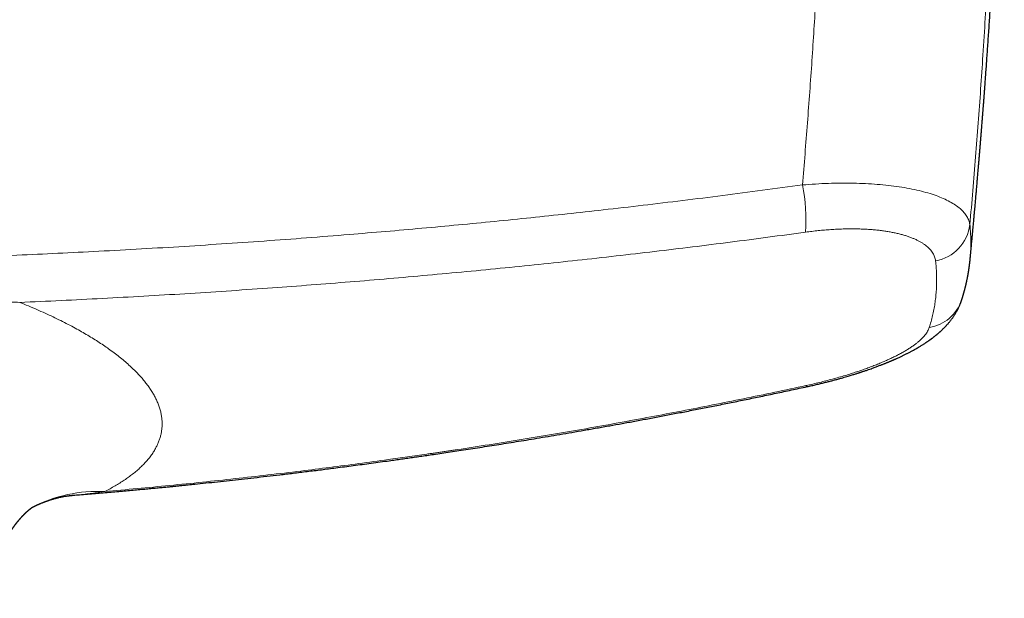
# Model space of a CAD drawing. Header units: millimetres. Extents: x 8 to 1267, y 12 to 1009.
# Tile 9 of 72: x 613 to 681, y 456 to 496. Entities that reach past the tile are written whole.
import ezdxf

# ---------------------------------------------------------------- set-up
doc = ezdxf.new("R2010")
doc.units = ezdxf.units.MM

msp = doc.modelspace()

# ---------------------------------------------------------------- linework, layer by layer
at = {"color": 252, "linetype": 'Continuous', "lineweight": 0, "flags": 128}
msp.add_lwpolyline([(667.061, 470.367), (667.077, 470.34), (667.091, 470.319), (667.105, 470.303), (667.117, 470.293), (667.128, 470.29), (667.133, 470.29)], dxfattribs=at)
at = {"color": 252, "linetype": 'Continuous', "lineweight": 0}
for centre, radius, start, end in [((653.959, 481.769), 13.095, 356.57284, 10.94932), ((675.5, 481.873), 2.929, 280.4707, 352.83132), ((675.168, 477.172), 2.815, 278.84001, 341.23824), ((618.064, 453.06), 9.981, 87.40963, 117.2194)]:
    msp.add_arc(centre, radius, start, end, dxfattribs=at)
for points, knots in [([(666.815, 484.256), (666.875, 484.971), (666.995, 486.403), (667.163, 488.551), (667.323, 490.704), (667.475, 492.861), (667.616, 495.01), (667.747, 497.15), (667.869, 499.281), (667.982, 501.416), (668.087, 503.569), (668.182, 505.74), (668.269, 507.93), (668.346, 510.123), (668.413, 512.32), (668.47, 514.52), (668.518, 516.723), (668.541, 518.192), (668.552, 518.927)], [0, 0, 0, 0, 0.061382, 0.12294, 0.184677, 0.246591, 0.308684, 0.369841, 0.431172, 0.492676, 0.554354, 0.61747, 0.680768, 0.744248, 0.80791, 0.871756, 0.935786, 1, 1, 1, 1]), ([(678.406, 481.508), (678.475, 482.29), (678.613, 483.855), (678.805, 486.201), (678.986, 488.547), (679.155, 490.892), (679.318, 493.314), (679.473, 495.814), (679.576, 497.64), (679.633, 498.714), (679.65, 499.038), (679.667, 499.362), (679.683, 499.686), (679.699, 500), (679.714, 500.294), (679.729, 500.605), (679.746, 500.95), (679.765, 501.345), (679.784, 501.758), (679.803, 502.175), (679.822, 502.595), (679.841, 503.017), (679.86, 503.454), (679.878, 503.887), (679.896, 504.314), (679.908, 504.624), (679.917, 504.837), (679.921, 504.954), (679.926, 505.083), (679.931, 505.212), (679.936, 505.34), (679.941, 505.466), (679.949, 505.676), (679.96, 505.966), (679.973, 506.33), (679.986, 506.674), (679.997, 507), (680.008, 507.305), (680.017, 507.59), (680.026, 507.855), (680.034, 508.102), (680.042, 508.332), (680.048, 508.545), (680.055, 508.741), (680.06, 508.917), (680.065, 509.076), (680.069, 509.205), (680.072, 509.308), (680.074, 509.388), (680.076, 509.447), (680.077, 509.495), (680.079, 509.547), (680.081, 509.618), (680.083, 509.7), (680.086, 509.782), (680.093, 510.052), (680.106, 510.505), (680.122, 511.134), (680.137, 511.733), (680.151, 512.304), (680.163, 512.847), (680.174, 513.372), (680.182, 513.764), (680.187, 514.025), (680.189, 514.15), (680.191, 514.263), (680.193, 514.372), (680.195, 514.492), (680.198, 514.631), (680.201, 514.791), (680.204, 514.973), (680.207, 515.17), (680.21, 515.36), (680.213, 515.541), (680.215, 515.712), (680.218, 515.89), (680.221, 516.076), (680.223, 516.27), (680.226, 516.46), (680.229, 516.688), (680.232, 516.949), (680.235, 517.244), (680.239, 517.531), (680.241, 517.808), (680.244, 518.074), (680.246, 518.323), (680.248, 518.555), (680.249, 518.704), (680.25, 518.775)], [0, 0, 0, 0, 0.062658, 0.125333, 0.188024, 0.250733, 0.313459, 0.38248, 0.451525, 0.460206, 0.468888, 0.477571, 0.486254, 0.494937, 0.502857, 0.509899, 0.520005, 0.530601, 0.541688, 0.553266, 0.564192, 0.575522, 0.587257, 0.599394, 0.61041, 0.621738, 0.624324, 0.627647, 0.631179, 0.634661, 0.638094, 0.641477, 0.64481, 0.655083, 0.664852, 0.674117, 0.682877, 0.691133, 0.69875, 0.705881, 0.712526, 0.718684, 0.724453, 0.729719, 0.73448, 0.738736, 0.742488, 0.744918, 0.747077, 0.748965, 0.749633, 0.750965, 0.75318, 0.755387, 0.757585, 0.759776, 0.777248, 0.794175, 0.810558, 0.825688, 0.84032, 0.854457, 0.868097, 0.872003, 0.875556, 0.878217, 0.881162, 0.884393, 0.887908, 0.892417, 0.897321, 0.902621, 0.908316, 0.912707, 0.917307, 0.922117, 0.927136, 0.932364, 0.937761, 0.942499, 0.950873, 0.958841, 0.966403, 0.974055, 0.981241, 0.98796, 0.994213, 1, 1, 1, 1]), ([(503.718, 484.256), (504.604, 484.135), (506.375, 483.894), (509.033, 483.547), (511.69, 483.213), (514.345, 482.892), (516.999, 482.585), (519.6, 482.295), (522.15, 482.023), (524.656, 481.767), (527.168, 481.522), (529.686, 481.287), (532.302, 481.055), (535.015, 480.826), (537.826, 480.603), (540.638, 480.393), (543.449, 480.196), (546.261, 480.013), (549.074, 479.843), (551.89, 479.686), (554.708, 479.543), (557.528, 479.412), (560.35, 479.294), (563.174, 479.189), (566, 479.096), (568.828, 479.017), (571.657, 478.95), (574.488, 478.896), (577.364, 478.853), (580.287, 478.824), (583.255, 478.808), (586.222, 478.805), (589.187, 478.817), (592.151, 478.842), (595.071, 478.88), (597.945, 478.931), (600.774, 478.994), (603.603, 479.07), (606.43, 479.159), (609.258, 479.26), (612.084, 479.374), (614.909, 479.502), (617.778, 479.644), (620.691, 479.802), (623.646, 479.977), (626.598, 480.167), (629.546, 480.371), (632.491, 480.589), (635.294, 480.811), (637.956, 481.033), (640.476, 481.256), (642.995, 481.488), (645.509, 481.732), (648.017, 481.986), (650.521, 482.251), (653.107, 482.537), (655.78, 482.844), (658.537, 483.176), (661.296, 483.521), (664.057, 483.88), (665.895, 484.131), (666.815, 484.256)], [0, 0, 0, 0, 0.016498, 0.032971, 0.049417, 0.065836, 0.082225, 0.098585, 0.113981, 0.129387, 0.144876, 0.160356, 0.175827, 0.193083, 0.210327, 0.227558, 0.244775, 0.261981, 0.27919, 0.296405, 0.313625, 0.33085, 0.34808, 0.365316, 0.382557, 0.399802, 0.417053, 0.434309, 0.451568, 0.469655, 0.487745, 0.505828, 0.52389, 0.541954, 0.560021, 0.577268, 0.594516, 0.611766, 0.629017, 0.646269, 0.663522, 0.680776, 0.698031, 0.716108, 0.734187, 0.752261, 0.770303, 0.788351, 0.806404, 0.821882, 0.837363, 0.852846, 0.868331, 0.883765, 0.89918, 0.914623, 0.93164, 0.948687, 0.965764, 0.982869, 1, 1, 1, 1]), ([(666.815, 484.256), (667.117, 484.279), (667.72, 484.326), (668.613, 484.365), (669.491, 484.383), (670.351, 484.378), (671.188, 484.35), (671.999, 484.298), (672.78, 484.224), (673.526, 484.128), (674.233, 484.008), (674.897, 483.867), (675.512, 483.703), (676.073, 483.52), (676.577, 483.318), (677.024, 483.099), (677.413, 482.864), (677.741, 482.616), (678.007, 482.355), (678.208, 482.082), (678.35, 481.8), (678.387, 481.605), (678.406, 481.508)], [0, 0, 0, 0, 0.049751, 0.099486, 0.149223, 0.198975, 0.248758, 0.298587, 0.348485, 0.398483, 0.448626, 0.49897, 0.54937, 0.599662, 0.649882, 0.700047, 0.750166, 0.800237, 0.850256, 0.900222, 0.950133, 1, 1, 1, 1]), ([(678.406, 481.508), (678.421, 481.354), (678.451, 481.047), (678.473, 480.593), (678.481, 480.144), (678.469, 479.7), (678.45, 479.357), (678.43, 479.164), (678.424, 479.115)], [0, 0, 0, 0, 0.1874246, 0.3747676, 0.5620492, 0.7492897, 0.9365091, 1, 1, 1, 1]), ([(612.625, 476.122), (613.579, 476.164), (615.488, 476.25), (618.35, 476.395), (621.211, 476.552), (624.069, 476.723), (626.927, 476.907), (629.727, 477.101), (632.472, 477.304), (635.16, 477.515), (637.847, 477.738), (640.531, 477.974), (643.212, 478.222), (645.892, 478.482), (648.568, 478.754), (651.242, 479.039), (653.913, 479.336), (656.565, 479.644), (659.198, 479.962), (661.813, 480.291), (664.424, 480.631), (666.161, 480.868), (667.03, 480.986)], [0, 0, 0, 0, 0.052271, 0.104545, 0.15682, 0.209097, 0.261374, 0.313652, 0.362943, 0.412232, 0.461521, 0.510808, 0.560094, 0.609377, 0.658657, 0.707935, 0.757209, 0.80648, 0.854866, 0.903249, 0.951627, 1, 1, 1, 1]), ([(676.032, 478.993), (676.026, 479.04), (676.012, 479.134), (675.972, 479.272), (675.916, 479.407), (675.844, 479.54), (675.756, 479.667), (675.655, 479.79), (675.539, 479.909), (675.408, 480.023), (675.262, 480.134), (675.1, 480.242), (674.923, 480.345), (674.732, 480.444), (674.527, 480.537), (674.308, 480.625), (674.078, 480.707), (673.836, 480.782), (673.582, 480.852), (673.315, 480.917), (673.034, 480.975), (672.74, 481.028), (672.435, 481.074), (672.12, 481.114), (671.797, 481.147), (671.469, 481.174), (671.135, 481.194), (670.792, 481.207), (670.427, 481.215), (670.038, 481.215), (669.626, 481.207), (669.206, 481.191), (668.78, 481.167), (668.349, 481.135), (667.912, 481.094), (667.473, 481.045), (667.178, 481.006), (667.03, 480.986)], [0, 0, 0, 0, 0.028087, 0.056159, 0.084264, 0.112448, 0.140592, 0.168082, 0.195546, 0.223029, 0.250574, 0.278633, 0.3066, 0.334521, 0.362444, 0.390542, 0.418162, 0.445688, 0.473168, 0.500649, 0.5286, 0.556541, 0.58452, 0.612589, 0.640573, 0.667884, 0.695206, 0.722583, 0.750058, 0.781193, 0.812292, 0.843416, 0.874628, 0.906011, 0.937327, 0.968636, 1, 1, 1, 1]), ([(675.6, 474.39), (675.642, 474.525), (675.725, 474.794), (675.829, 475.204), (675.917, 475.619), (675.989, 476.039), (676.043, 476.464), (676.081, 476.886), (676.102, 477.305), (676.107, 477.72), (676.098, 478.14), (676.075, 478.563), (676.046, 478.85), (676.032, 478.993)], [0, 0, 0, 0, 0.093409, 0.186776, 0.280108, 0.373416, 0.46671, 0.559998, 0.647958, 0.735931, 0.823923, 0.911944, 1, 1, 1, 1]), ([(557.909, 476.122), (558.104, 476.131), (558.5, 476.148), (559.106, 476.179), (559.733, 476.214), (560.382, 476.251), (561.051, 476.292), (561.741, 476.337), (562.419, 476.382), (563.082, 476.427), (563.55, 476.46), (563.852, 476.482), (563.981, 476.491), (564.111, 476.5), (564.242, 476.51), (564.373, 476.519), (564.505, 476.529), (564.632, 476.538), (564.98, 476.563), (565.551, 476.605), (566.392, 476.668), (567.282, 476.736), (568.222, 476.807), (569.174, 476.88), (570.07, 476.948), (570.909, 477.01), (571.688, 477.068), (572.471, 477.126), (573.318, 477.187), (574.22, 477.25), (575.175, 477.314), (576.111, 477.374), (576.804, 477.416), (577.261, 477.442), (577.487, 477.455), (577.713, 477.467), (577.937, 477.479), (578.159, 477.491), (578.392, 477.503), (578.783, 477.523), (579.328, 477.549), (580.093, 477.582), (580.926, 477.615), (581.824, 477.644), (582.707, 477.666), (583.574, 477.683), (584.426, 477.693), (585.291, 477.696), (586.183, 477.692), (587.112, 477.681), (588.06, 477.661), (589.026, 477.634), (589.881, 477.604), (590.623, 477.575), (591.083, 477.554), (591.384, 477.54), (591.525, 477.534), (591.667, 477.527), (591.809, 477.52), (591.951, 477.513), (592.09, 477.506), (592.442, 477.488), (593.012, 477.457), (593.846, 477.409), (594.733, 477.354), (595.675, 477.293), (596.636, 477.228), (597.492, 477.167), (598.238, 477.113), (598.866, 477.067), (599.491, 477.02), (600.108, 476.974), (600.838, 476.919), (601.679, 476.855), (602.628, 476.783), (603.563, 476.712), (604.48, 476.643), (605.125, 476.595), (605.501, 476.567), (605.617, 476.559), (605.732, 476.55), (605.856, 476.541), (605.986, 476.532), (606.321, 476.508), (606.848, 476.47), (607.561, 476.42), (608.259, 476.372), (608.941, 476.327), (609.603, 476.285), (610.245, 476.246), (610.868, 476.21), (611.471, 476.177), (612.055, 476.147), (612.437, 476.13), (612.625, 476.122)], [0, 0, 0, 0, 0.0108824, 0.0221355, 0.0337593, 0.0457537, 0.0581188, 0.0708544, 0.0839605, 0.0955606, 0.1074362, 0.1098013, 0.112177, 0.1145634, 0.1169603, 0.1193679, 0.1217861, 0.1242149, 0.1263706, 0.1409209, 0.1556494, 0.1726024, 0.1897853, 0.2071981, 0.224841, 0.2388646, 0.2530971, 0.267498, 0.2816803, 0.2994144, 0.3167953, 0.3338236, 0.3505001, 0.3546378, 0.3587533, 0.3628467, 0.3669179, 0.3709669, 0.3749956, 0.3796249, 0.3922462, 0.4047074, 0.4213112, 0.4376242, 0.4536477, 0.4693829, 0.4848313, 0.4999941, 0.5165122, 0.5333683, 0.5505643, 0.5681019, 0.5859828, 0.597169, 0.6084864, 0.6110451, 0.6136105, 0.6161825, 0.6187611, 0.6213464, 0.6239384, 0.6263292, 0.6405436, 0.6550299, 0.6718225, 0.6889678, 0.7064666, 0.7243196, 0.735723, 0.7472668, 0.7586674, 0.7699181, 0.7810782, 0.798646, 0.8159845, 0.8330937, 0.8499737, 0.8663862, 0.8685189, 0.8706478, 0.872773, 0.8748942, 0.8774227, 0.8799597, 0.8933524, 0.9064101, 0.9193163, 0.9318776, 0.944094, 0.9559654, 0.9674917, 0.9786729, 0.989509, 1, 1, 1, 1]), ([(612.625, 476.123), (612.827, 476.041), (613.231, 475.878), (613.816, 475.629), (614.384, 475.376), (614.934, 475.121), (615.465, 474.863), (615.979, 474.602), (616.46, 474.346), (616.912, 474.095), (617.335, 473.849), (617.742, 473.6), (618.135, 473.35), (618.513, 473.098), (618.887, 472.835), (619.255, 472.563), (619.614, 472.282), (619.952, 472), (620.269, 471.717), (620.566, 471.434), (620.842, 471.15), (621.091, 470.874), (621.314, 470.605), (621.512, 470.345), (621.691, 470.086), (621.853, 469.827), (621.997, 469.568), (622.126, 469.303), (622.239, 469.03), (622.333, 468.751), (622.405, 468.473), (622.455, 468.197), (622.482, 467.922), (622.488, 467.649), (622.472, 467.386), (622.436, 467.132), (622.384, 466.888), (622.313, 466.647), (622.224, 466.408), (622.117, 466.171), (621.988, 465.929), (621.835, 465.682), (621.656, 465.432), (621.456, 465.186), (621.236, 464.943), (620.994, 464.704), (620.731, 464.468), (620.455, 464.242), (620.167, 464.025), (619.871, 463.819), (619.558, 463.616), (619.228, 463.417), (618.882, 463.222), (618.638, 463.094), (618.515, 463.031)], [0, 0, 0, 0, 0.020218, 0.040349, 0.060404, 0.080397, 0.100339, 0.120243, 0.140122, 0.158333, 0.176542, 0.19476, 0.212996, 0.231259, 0.249559, 0.269643, 0.289675, 0.309668, 0.329635, 0.349588, 0.36954, 0.389558, 0.407887, 0.426184, 0.444457, 0.462716, 0.480971, 0.499231, 0.519183, 0.539124, 0.559067, 0.579025, 0.599009, 0.619034, 0.639051, 0.657371, 0.675679, 0.693983, 0.712294, 0.73062, 0.74897, 0.769065, 0.789123, 0.809155, 0.829172, 0.849188, 0.869213, 0.889386, 0.90788, 0.926338, 0.94477, 0.963184, 0.981591, 1, 1, 1, 1]), ([(667.061, 470.367), (667.216, 470.401), (667.527, 470.47), (667.989, 470.579), (668.445, 470.693), (668.895, 470.812), (669.338, 470.935), (669.772, 471.062), (670.18, 471.188), (670.562, 471.312), (670.918, 471.433), (671.266, 471.556), (671.604, 471.682), (671.934, 471.81), (672.254, 471.941), (672.561, 472.073), (672.857, 472.207), (673.14, 472.342), (673.41, 472.479), (673.667, 472.617), (673.909, 472.755), (674.136, 472.893), (674.349, 473.032), (674.546, 473.17), (674.728, 473.309), (674.895, 473.447), (675.046, 473.585), (675.18, 473.722), (675.298, 473.858), (675.4, 473.993), (675.485, 474.128), (675.554, 474.26), (675.585, 474.347), (675.6, 474.39)], [0, 0, 0, 0, 0.035891, 0.071714, 0.107551, 0.14339, 0.179077, 0.214703, 0.250347, 0.281644, 0.312832, 0.343967, 0.375102, 0.406557, 0.4379, 0.469185, 0.500472, 0.531808, 0.563092, 0.594382, 0.625735, 0.656861, 0.687942, 0.719032, 0.750187, 0.781324, 0.812414, 0.843511, 0.874669, 0.906016, 0.937316, 0.968626, 1, 1, 1, 1]), ([(618.515, 463.031), (619.264, 463.097), (620.763, 463.229), (623.014, 463.445), (625.273, 463.673), (627.538, 463.916), (629.81, 464.174), (631.997, 464.435), (634.099, 464.697), (636.115, 464.96), (637.906, 465.203), (639.471, 465.423), (640.464, 465.566), (641.11, 465.66), (641.412, 465.704), (641.713, 465.749), (642.014, 465.793), (642.315, 465.838), (642.617, 465.883), (643.555, 466.025), (645.131, 466.268), (647.35, 466.623), (649.577, 466.993), (651.813, 467.378), (654.059, 467.778), (656.27, 468.186), (658.447, 468.6), (660.59, 469.02), (662.74, 469.454), (664.899, 469.902), (666.339, 470.212), (667.061, 470.367)], [0, 0, 0, 0, 0.045826, 0.091819, 0.137981, 0.184315, 0.230822, 0.277504, 0.318731, 0.360097, 0.401603, 0.429074, 0.456608, 0.462798, 0.468991, 0.475187, 0.481386, 0.487588, 0.493794, 0.500002, 0.545493, 0.59122, 0.637184, 0.68339, 0.729837, 0.776528, 0.820777, 0.865247, 0.90994, 0.954857, 1, 1, 1, 1]), ([(618.515, 463.031), (618.217, 462.986), (617.608, 462.893), (616.887, 462.814), (616.463, 462.783), (616.357, 462.775)], [0, 0, 0, 0, 0.417983, 0.854195, 1, 1, 1, 1])]:
    msp.add_open_spline(points, degree=3, knots=knots, dxfattribs=at)
at = {"color": 7, "linetype": 'Continuous', "lineweight": 30}
for points, knots in [([(678.426, 479.115), (678.428, 479.131), (678.432, 479.174), (678.438, 479.242), (678.445, 479.316), (678.452, 479.388), (678.459, 479.461), (678.467, 479.539), (678.475, 479.624), (678.483, 479.714), (678.495, 479.84), (678.511, 480.004), (678.531, 480.212), (678.552, 480.44), (678.575, 480.683), (678.598, 480.931), (678.621, 481.174), (678.645, 481.436), (678.67, 481.712), (678.696, 482), (678.721, 482.267), (678.743, 482.513), (678.762, 482.726), (678.779, 482.916), (678.795, 483.095), (678.812, 483.286), (678.83, 483.49), (678.851, 483.727), (678.875, 484), (678.902, 484.313), (678.931, 484.645), (678.961, 484.998), (678.989, 485.325), (679.014, 485.622), (679.036, 485.885), (679.059, 486.157), (679.082, 486.435), (679.105, 486.711), (679.129, 486.995), (679.152, 487.281), (679.175, 487.566), (679.196, 487.832), (679.216, 488.08), (679.234, 488.307), (679.251, 488.514), (679.266, 488.702), (679.279, 488.871), (679.29, 489.019), (679.3, 489.147), (679.309, 489.257), (679.317, 489.356), (679.324, 489.448), (679.33, 489.533), (679.337, 489.614), (679.344, 489.707), (679.352, 489.818), (679.363, 489.951), (679.374, 490.097), (679.387, 490.267), (679.401, 490.462), (679.418, 490.684), (679.436, 490.924), (679.455, 491.181), (679.475, 491.455), (679.501, 491.798), (679.53, 492.209), (679.565, 492.691), (679.601, 493.193), (679.637, 493.714), (679.674, 494.256), (679.712, 494.818), (679.751, 495.388), (679.789, 495.967), (679.826, 496.553), (679.865, 497.157), (679.904, 497.778), (679.943, 498.418), (679.981, 499.062), (680.02, 499.711), (680.057, 500.363), (680.095, 501.032), (680.132, 501.716), (680.166, 502.343), (680.196, 502.912), (680.222, 503.415), (680.247, 503.912), (680.272, 504.402), (680.295, 504.881), (680.318, 505.347), (680.338, 505.777), (680.356, 506.174), (680.373, 506.538), (680.389, 506.886), (680.403, 507.218), (680.417, 507.534), (680.431, 507.843), (680.444, 508.145), (680.456, 508.438), (680.467, 508.71), (680.478, 508.963), (680.487, 509.196), (680.496, 509.41), (680.503, 509.603), (680.51, 509.777), (680.516, 509.93), (680.522, 510.064), (680.526, 510.178), (680.53, 510.274), (680.533, 510.358), (680.535, 510.421), (680.537, 510.47), (680.539, 510.512), (680.541, 510.567), (680.544, 510.638), (680.547, 510.725), (680.551, 510.828), (680.555, 510.946), (680.56, 511.088), (680.567, 511.255), (680.574, 511.449), (680.581, 511.663), (680.59, 511.898), (680.599, 512.154), (680.608, 512.431), (680.618, 512.715), (680.628, 513.005), (680.638, 513.299), (680.648, 513.609), (680.658, 513.935), (680.669, 514.275), (680.68, 514.629), (680.691, 514.996), (680.702, 515.378), (680.713, 515.779), (680.725, 516.199), (680.737, 516.637), (680.749, 517.091), (680.761, 517.562), (680.773, 518.048), (680.783, 518.466), (680.789, 518.721), (680.791, 518.809)], [0, 0, 0, 0, 0.001211, 0.003149, 0.005075, 0.006711, 0.008498, 0.010437, 0.012528, 0.014772, 0.017169, 0.021828, 0.026973, 0.032604, 0.03872, 0.045006, 0.051033, 0.056799, 0.064433, 0.071557, 0.07817, 0.084273, 0.089866, 0.094034, 0.09847, 0.103215, 0.108267, 0.113628, 0.120896, 0.128664, 0.136929, 0.145694, 0.154957, 0.161292, 0.16784, 0.174602, 0.181577, 0.188556, 0.195213, 0.20277, 0.209858, 0.216476, 0.222625, 0.228305, 0.233427, 0.238096, 0.242313, 0.246077, 0.249159, 0.251856, 0.25431, 0.256593, 0.258704, 0.260649, 0.26265, 0.26567, 0.269003, 0.272648, 0.276605, 0.281723, 0.287284, 0.293287, 0.299732, 0.306621, 0.313897, 0.32547, 0.337553, 0.350145, 0.363247, 0.376859, 0.390982, 0.405614, 0.41991, 0.434662, 0.44987, 0.465535, 0.481657, 0.498236, 0.514287, 0.530744, 0.547609, 0.564882, 0.582562, 0.595181, 0.608, 0.620674, 0.632883, 0.645171, 0.656947, 0.66821, 0.677833, 0.687048, 0.695853, 0.704249, 0.712236, 0.719814, 0.727724, 0.735133, 0.74204, 0.748446, 0.75435, 0.759753, 0.764653, 0.769052, 0.772949, 0.776344, 0.779237, 0.781628, 0.783712, 0.78565, 0.786453, 0.787454, 0.788862, 0.790674, 0.792893, 0.795517, 0.798547, 0.801983, 0.806407, 0.811362, 0.816847, 0.822862, 0.829409, 0.836486, 0.844095, 0.851214, 0.858744, 0.866683, 0.875033, 0.883793, 0.892796, 0.902196, 0.911992, 0.922185, 0.932995, 0.944219, 0.955856, 0.967908, 0.980374, 0.993254, 1, 1, 1, 1]), ([(677.834, 476.267), (677.842, 476.293), (677.858, 476.341), (677.88, 476.411), (677.899, 476.471), (677.915, 476.524), (677.927, 476.563), (677.935, 476.593), (677.942, 476.615), (677.949, 476.637), (677.957, 476.664), (677.966, 476.695), (677.977, 476.734), (677.989, 476.778), (678.002, 476.825), (678.014, 476.869), (678.025, 476.908), (678.036, 476.948), (678.048, 476.993), (678.061, 477.044), (678.074, 477.095), (678.086, 477.14), (678.095, 477.176), (678.103, 477.208), (678.11, 477.239), (678.118, 477.272), (678.127, 477.31), (678.137, 477.35), (678.146, 477.39), (678.155, 477.427), (678.162, 477.459), (678.169, 477.489), (678.176, 477.521), (678.183, 477.555), (678.191, 477.592), (678.199, 477.628), (678.21, 477.681), (678.225, 477.753), (678.239, 477.824), (678.249, 477.877), (678.256, 477.914), (678.264, 477.956), (678.274, 478.011), (678.285, 478.075), (678.297, 478.144), (678.308, 478.211), (678.319, 478.278), (678.33, 478.347), (678.34, 478.415), (678.349, 478.475), (678.357, 478.528), (678.364, 478.577), (678.37, 478.626), (678.378, 478.683), (678.386, 478.751), (678.393, 478.806), (678.397, 478.843), (678.4, 478.865), (678.403, 478.894), (678.407, 478.932), (678.413, 478.982), (678.419, 479.045), (678.424, 479.091), (678.426, 479.115)], [0, 0, 0, 0, 0.028009, 0.052971, 0.074886, 0.093724, 0.109382, 0.117907, 0.125121, 0.133003, 0.142543, 0.153743, 0.166601, 0.184092, 0.201159, 0.216726, 0.230793, 0.243361, 0.259823, 0.278252, 0.298537, 0.313194, 0.326107, 0.337276, 0.34742, 0.359072, 0.372199, 0.386994, 0.40177, 0.414671, 0.425903, 0.435797, 0.446774, 0.459081, 0.472342, 0.484984, 0.496835, 0.528778, 0.559955, 0.571906, 0.584282, 0.59878, 0.615502, 0.641794, 0.665498, 0.688092, 0.711075, 0.735733, 0.760029, 0.781051, 0.798552, 0.815108, 0.831806, 0.848646, 0.874172, 0.899598, 0.906099, 0.914141, 0.923974, 0.935598, 0.953881, 0.975349, 1, 1, 1, 1]), ([(667.133, 470.29), (667.242, 470.314), (667.455, 470.361), (667.767, 470.432), (668.063, 470.502), (668.342, 470.571), (668.606, 470.637), (668.854, 470.702), (669.087, 470.764), (669.307, 470.824), (669.514, 470.882), (669.708, 470.937), (669.886, 470.989), (670.047, 471.037), (670.193, 471.081), (670.321, 471.121), (670.432, 471.155), (670.528, 471.185), (670.609, 471.211), (670.67, 471.23), (670.714, 471.245), (670.743, 471.254), (670.768, 471.262), (670.789, 471.269), (670.813, 471.277), (670.845, 471.287), (670.887, 471.301), (670.942, 471.319), (671.012, 471.342), (671.095, 471.37), (671.19, 471.402), (671.288, 471.436), (671.414, 471.48), (671.559, 471.531), (671.714, 471.586), (671.849, 471.636), (671.967, 471.68), (672.08, 471.722), (672.183, 471.762), (672.279, 471.799), (672.363, 471.831), (672.434, 471.86), (672.491, 471.882), (672.542, 471.903), (672.598, 471.925), (672.664, 471.952), (672.733, 471.981), (672.802, 472.009), (672.868, 472.037), (672.929, 472.063), (672.985, 472.086), (673.032, 472.107), (673.074, 472.125), (673.117, 472.143), (673.166, 472.165), (673.223, 472.19), (673.286, 472.218), (673.363, 472.253), (673.452, 472.293), (673.55, 472.338), (673.643, 472.382), (673.732, 472.425), (673.819, 472.467), (673.905, 472.509), (673.991, 472.552), (674.078, 472.596), (674.165, 472.64), (674.248, 472.683), (674.33, 472.727), (674.416, 472.773), (674.515, 472.827), (674.621, 472.886), (674.733, 472.95), (674.841, 473.013), (674.941, 473.073), (675.032, 473.128), (675.119, 473.182), (675.203, 473.235), (675.269, 473.278), (675.32, 473.312), (675.362, 473.339), (675.411, 473.372), (675.461, 473.406), (675.504, 473.436), (675.538, 473.459), (675.568, 473.48), (675.599, 473.502), (675.635, 473.527), (675.671, 473.553), (675.704, 473.577), (675.73, 473.597), (675.753, 473.613), (675.774, 473.629), (675.797, 473.646), (675.824, 473.667), (675.857, 473.691), (675.894, 473.719), (675.937, 473.753), (675.984, 473.79), (676.029, 473.826), (676.069, 473.858), (676.103, 473.886), (676.133, 473.911), (676.163, 473.936), (676.196, 473.964), (676.233, 473.995), (676.272, 474.029), (676.309, 474.062), (676.34, 474.09), (676.368, 474.115), (676.4, 474.144), (676.44, 474.181), (676.489, 474.227), (676.541, 474.277), (676.596, 474.331), (676.648, 474.384), (676.695, 474.432), (676.738, 474.477), (676.779, 474.521), (676.822, 474.568), (676.87, 474.622), (676.925, 474.686), (676.985, 474.756), (677.043, 474.828), (677.095, 474.894), (677.145, 474.96), (677.195, 475.028), (677.246, 475.1), (677.318, 475.206), (677.411, 475.35), (677.519, 475.538), (677.602, 475.699), (677.663, 475.829), (677.703, 475.919), (677.731, 475.988), (677.75, 476.033), (677.76, 476.059), (677.77, 476.085), (677.781, 476.115), (677.795, 476.154), (677.813, 476.206), (677.826, 476.245), (677.834, 476.267)], [0, 0, 0, 0, 0.021886, 0.042799, 0.062741, 0.081712, 0.099711, 0.116738, 0.132791, 0.147871, 0.162623, 0.176303, 0.18891, 0.200443, 0.210901, 0.220282, 0.22823, 0.235189, 0.241137, 0.246075, 0.248661, 0.250847, 0.252632, 0.254018, 0.255629, 0.257951, 0.261046, 0.264916, 0.270178, 0.276416, 0.283632, 0.29127, 0.298603, 0.312108, 0.324419, 0.334399, 0.343422, 0.352109, 0.361078, 0.36796, 0.374955, 0.38113, 0.385146, 0.388753, 0.393494, 0.398856, 0.404768, 0.410469, 0.415951, 0.421213, 0.425878, 0.429965, 0.433114, 0.436597, 0.440777, 0.445657, 0.451184, 0.457026, 0.465482, 0.47438, 0.48271, 0.490333, 0.498162, 0.506032, 0.513808, 0.521724, 0.530114, 0.537955, 0.544962, 0.553535, 0.56272, 0.573316, 0.584662, 0.595816, 0.60586, 0.615014, 0.623992, 0.63295, 0.641277, 0.644902, 0.649412, 0.654811, 0.660754, 0.665573, 0.669049, 0.671907, 0.67538, 0.67947, 0.683872, 0.687626, 0.690613, 0.692927, 0.695183, 0.697663, 0.700908, 0.70451, 0.70878, 0.713784, 0.719527, 0.725177, 0.72991, 0.733809, 0.737386, 0.74073, 0.744418, 0.749073, 0.754208, 0.758891, 0.762858, 0.766146, 0.769262, 0.774606, 0.780776, 0.787947, 0.795308, 0.802392, 0.80847, 0.813911, 0.819416, 0.82512, 0.831596, 0.839056, 0.848469, 0.856801, 0.864188, 0.871443, 0.879167, 0.887029, 0.894933, 0.91355, 0.93244, 0.951643, 0.960493, 0.969151, 0.976859, 0.979252, 0.981595, 0.983891, 0.986336, 0.989785, 0.994339, 1, 1, 1, 1]), ([(616.34, 462.771), (616.479, 462.782), (616.807, 462.809), (617.317, 462.851), (617.866, 462.897), (618.409, 462.943), (618.946, 462.989), (619.475, 463.036), (619.984, 463.082), (620.473, 463.126), (620.938, 463.169), (621.381, 463.21), (621.801, 463.249), (622.202, 463.288), (622.57, 463.323), (622.908, 463.356), (623.216, 463.386), (623.508, 463.415), (623.785, 463.443), (624.046, 463.469), (624.291, 463.494), (624.521, 463.517), (624.929, 463.559), (625.527, 463.621), (626.326, 463.705), (627.147, 463.794), (627.99, 463.887), (628.853, 463.984), (629.738, 464.085), (630.641, 464.191), (631.572, 464.302), (632.53, 464.419), (633.513, 464.541), (634.579, 464.677), (635.729, 464.827), (636.965, 464.991), (637.936, 465.124), (638.638, 465.222), (639.066, 465.282), (639.495, 465.342), (639.928, 465.404), (640.367, 465.467), (640.819, 465.532), (641.313, 465.604), (641.852, 465.684), (642.437, 465.771), (643.043, 465.862), (643.67, 465.957), (644.319, 466.057), (644.975, 466.159), (645.638, 466.264), (646.307, 466.37), (646.995, 466.481), (647.702, 466.596), (648.442, 466.718), (649.217, 466.847), (650.027, 466.984), (650.859, 467.126), (651.711, 467.274), (652.584, 467.427), (653.46, 467.584), (654.339, 467.742), (655.219, 467.903), (656.118, 468.07), (657.035, 468.242), (657.971, 468.42), (658.925, 468.604), (659.898, 468.794), (660.888, 468.99), (661.898, 469.193), (662.919, 469.401), (663.952, 469.614), (664.996, 469.833), (666.058, 470.058), (666.772, 470.212), (667.132, 470.29)], [0, 0, 0, 0, 0.0081301, 0.019184, 0.0298922, 0.0402547, 0.0509879, 0.0613235, 0.0712616, 0.0808022, 0.0899456, 0.098539, 0.1067493, 0.1145766, 0.122021, 0.1283442, 0.1343622, 0.140075, 0.1454827, 0.1505853, 0.1553828, 0.1598753, 0.1641033, 0.1793175, 0.1949555, 0.2110173, 0.2275032, 0.244413, 0.2617471, 0.2794734, 0.2974342, 0.316479, 0.335758, 0.3552714, 0.3791857, 0.4034431, 0.4280442, 0.4364056, 0.4448059, 0.4532453, 0.4617237, 0.4703015, 0.4791719, 0.4883493, 0.4994445, 0.5109577, 0.522889, 0.5352386, 0.5480064, 0.5611926, 0.5740085, 0.5871966, 0.6007568, 0.6146892, 0.6289941, 0.644573, 0.660571, 0.6769884, 0.6938253, 0.711082, 0.7287586, 0.7458099, 0.763235, 0.781034, 0.7992072, 0.8177548, 0.836677, 0.8559742, 0.8756466, 0.8956946, 0.9161184, 0.9365436, 0.9573321, 0.9784841, 1, 1, 1, 1]), ([(613.506, 461.939), (613.514, 461.943), (613.535, 461.954), (613.568, 461.971), (613.608, 461.991), (613.651, 462.012), (613.695, 462.034), (613.737, 462.054), (613.776, 462.072), (613.816, 462.091), (613.859, 462.111), (613.902, 462.13), (613.944, 462.149), (613.99, 462.169), (614.037, 462.189), (614.082, 462.208), (614.126, 462.226), (614.173, 462.246), (614.22, 462.264), (614.26, 462.28), (614.296, 462.294), (614.332, 462.308), (614.367, 462.321), (614.397, 462.332), (614.423, 462.342), (614.453, 462.353), (614.485, 462.364), (614.516, 462.375), (614.542, 462.384), (614.565, 462.392), (614.59, 462.4), (614.618, 462.41), (614.655, 462.422), (614.695, 462.435), (614.742, 462.451), (614.79, 462.466), (614.838, 462.48), (614.886, 462.495), (614.955, 462.515), (615.05, 462.541), (615.167, 462.572), (615.286, 462.601), (615.404, 462.628), (615.52, 462.653), (615.634, 462.675), (615.737, 462.694), (615.832, 462.709), (615.918, 462.723), (616.001, 462.734), (616.067, 462.742), (616.112, 462.748), (616.145, 462.752), (616.178, 462.755), (616.208, 462.758), (616.233, 462.761), (616.249, 462.762), (616.263, 462.764), (616.278, 462.765), (616.298, 462.767), (616.325, 462.769), (616.346, 462.771), (616.358, 462.772)], [0, 0, 0, 0, 0.007261, 0.021282, 0.033698, 0.048803, 0.065663, 0.079463, 0.091569, 0.105589, 0.120902, 0.135635, 0.149219, 0.164435, 0.182443, 0.197391, 0.210626, 0.227627, 0.245577, 0.258694, 0.26828, 0.282217, 0.295312, 0.304239, 0.312488, 0.322153, 0.334866, 0.345281, 0.353463, 0.360985, 0.368878, 0.379067, 0.390216, 0.406088, 0.420205, 0.438799, 0.455314, 0.469558, 0.487591, 0.526944, 0.567408, 0.609038, 0.650438, 0.69125, 0.731932, 0.772621, 0.801753, 0.834297, 0.867715, 0.892815, 0.907724, 0.918535, 0.929498, 0.945379, 0.952537, 0.958155, 0.963218, 0.96855, 0.975482, 0.985973, 1, 1, 1, 1]), ([(610.595, 455.634), (610.595, 455.652), (610.596, 455.685), (610.598, 455.729), (610.599, 455.762), (610.6, 455.785), (610.601, 455.803), (610.602, 455.823), (610.603, 455.85), (610.605, 455.881), (610.607, 455.914), (610.608, 455.943), (610.61, 455.977), (610.613, 456.017), (610.616, 456.062), (610.62, 456.104), (610.623, 456.143), (610.627, 456.199), (610.634, 456.268), (610.642, 456.346), (610.65, 456.421), (610.658, 456.493), (610.669, 456.578), (610.681, 456.667), (610.695, 456.764), (610.708, 456.85), (610.722, 456.932), (610.737, 457.019), (610.753, 457.105), (610.769, 457.191), (610.784, 457.261), (610.795, 457.315), (610.804, 457.359), (610.814, 457.4), (610.823, 457.442), (610.832, 457.483), (610.842, 457.522), (610.849, 457.554), (610.856, 457.582), (610.863, 457.611), (610.872, 457.646), (610.881, 457.681), (610.889, 457.714), (610.896, 457.742), (610.904, 457.772), (610.914, 457.808), (610.924, 457.845), (610.933, 457.877), (610.941, 457.905), (610.948, 457.932), (610.957, 457.963), (610.969, 458.001), (610.982, 458.046), (610.996, 458.092), (611.008, 458.132), (611.019, 458.165), (611.029, 458.197), (611.04, 458.232), (611.053, 458.271), (611.065, 458.31), (611.077, 458.344), (611.087, 458.376), (611.099, 458.41), (611.113, 458.449), (611.126, 458.486), (611.138, 458.518), (611.149, 458.549), (611.162, 458.585), (611.176, 458.624), (611.191, 458.662), (611.203, 458.694), (611.213, 458.721), (611.223, 458.747), (611.235, 458.777), (611.248, 458.81), (611.261, 458.842), (611.272, 458.868), (611.282, 458.893), (611.294, 458.923), (611.309, 458.958), (611.324, 458.993), (611.337, 459.025), (611.349, 459.053), (611.36, 459.078), (611.372, 459.103), (611.384, 459.131), (611.397, 459.16), (611.41, 459.188), (611.42, 459.21), (611.429, 459.23), (611.438, 459.251), (611.45, 459.275), (611.463, 459.303), (611.478, 459.336), (611.496, 459.373), (611.514, 459.409), (611.53, 459.442), (611.543, 459.469), (611.555, 459.492), (611.567, 459.515), (611.583, 459.548), (611.605, 459.59), (611.628, 459.634), (611.648, 459.672), (611.667, 459.708), (611.689, 459.749), (611.71, 459.787), (611.728, 459.82), (611.742, 459.845), (611.757, 459.87), (611.773, 459.899), (611.79, 459.929), (611.807, 459.959), (611.823, 459.984), (611.836, 460.007), (611.849, 460.028), (611.863, 460.052), (611.881, 460.083), (611.902, 460.117), (611.922, 460.149), (611.939, 460.176), (611.953, 460.199), (611.968, 460.223), (611.985, 460.25), (612.004, 460.279), (612.021, 460.306), (612.036, 460.329), (612.049, 460.348), (612.061, 460.366), (612.074, 460.386), (612.089, 460.408), (612.105, 460.433), (612.121, 460.455), (612.135, 460.476), (612.147, 460.493), (612.158, 460.509), (612.169, 460.525), (612.182, 460.543), (612.197, 460.564), (612.214, 460.589), (612.233, 460.615), (612.25, 460.639), (612.266, 460.661), (612.281, 460.681), (612.296, 460.701), (612.313, 460.723), (612.331, 460.748), (612.352, 460.775), (612.372, 460.801), (612.39, 460.825), (612.407, 460.847), (612.423, 460.867), (612.44, 460.889), (612.46, 460.914), (612.481, 460.94), (612.501, 460.964), (612.517, 460.984), (612.53, 461.001), (612.543, 461.016), (612.556, 461.032), (612.57, 461.049), (612.586, 461.067), (612.603, 461.087), (612.62, 461.108), (612.638, 461.127), (612.654, 461.146), (612.668, 461.162), (612.682, 461.178), (612.697, 461.195), (612.714, 461.214), (612.731, 461.233), (612.75, 461.253), (612.767, 461.272), (612.783, 461.29), (612.797, 461.305), (612.81, 461.319), (612.824, 461.334), (612.841, 461.352), (612.859, 461.37), (612.879, 461.391), (612.901, 461.414), (612.924, 461.437), (612.945, 461.458), (612.963, 461.477), (612.98, 461.493), (612.997, 461.509), (613.015, 461.527), (613.036, 461.547), (613.058, 461.569), (613.081, 461.59), (613.102, 461.61), (613.121, 461.627), (613.137, 461.642), (613.153, 461.656), (613.169, 461.671), (613.188, 461.687), (613.208, 461.704), (613.228, 461.722), (613.248, 461.739), (613.266, 461.754), (613.281, 461.767), (613.294, 461.778), (613.311, 461.791), (613.331, 461.808), (613.356, 461.828), (613.381, 461.848), (613.405, 461.866), (613.427, 461.883), (613.446, 461.897), (613.467, 461.912), (613.488, 461.927), (613.508, 461.941), (613.523, 461.951), (613.532, 461.956), (613.531, 461.956), (613.531, 461.955)], [0, 0, 0, 0, 0.005294, 0.00951, 0.012645, 0.014695, 0.016141, 0.017976, 0.020231, 0.023852, 0.027035, 0.029597, 0.032198, 0.036701, 0.041171, 0.045056, 0.048727, 0.052399, 0.060988, 0.068721, 0.074756, 0.082599, 0.089306, 0.099323, 0.10845, 0.11701, 0.124927, 0.13215, 0.141364, 0.150292, 0.157142, 0.161834, 0.166096, 0.170073, 0.17396, 0.178424, 0.18229, 0.185495, 0.187929, 0.190644, 0.194159, 0.198112, 0.201352, 0.203817, 0.206628, 0.210423, 0.214508, 0.21772, 0.220197, 0.222777, 0.225971, 0.229767, 0.234396, 0.239563, 0.243727, 0.246744, 0.249872, 0.253548, 0.257689, 0.261947, 0.265533, 0.268356, 0.271854, 0.276418, 0.28055, 0.283657, 0.286564, 0.290438, 0.29501, 0.299089, 0.302723, 0.305269, 0.307863, 0.31114, 0.315079, 0.318643, 0.321426, 0.323715, 0.327098, 0.331312, 0.335325, 0.338769, 0.341872, 0.344768, 0.347284, 0.350413, 0.354095, 0.357369, 0.359909, 0.361794, 0.364286, 0.367113, 0.370309, 0.374083, 0.378475, 0.383208, 0.387005, 0.390077, 0.392844, 0.395484, 0.398507, 0.404812, 0.41065, 0.414599, 0.418957, 0.424123, 0.429942, 0.433547, 0.436374, 0.439369, 0.443127, 0.447278, 0.451115, 0.454409, 0.457321, 0.459867, 0.462881, 0.466791, 0.472142, 0.476378, 0.479836, 0.483016, 0.485848, 0.489641, 0.494192, 0.498095, 0.501131, 0.503746, 0.506274, 0.508942, 0.512523, 0.516022, 0.519583, 0.522591, 0.525043, 0.527186, 0.529815, 0.532374, 0.535552, 0.53957, 0.543913, 0.54768, 0.550901, 0.554242, 0.557276, 0.560809, 0.565101, 0.569651, 0.574171, 0.578225, 0.581849, 0.58524, 0.588882, 0.593269, 0.598697, 0.603009, 0.606523, 0.609478, 0.612331, 0.615158, 0.618418, 0.621971, 0.625876, 0.630034, 0.634213, 0.637732, 0.641262, 0.644548, 0.647853, 0.651761, 0.656501, 0.660595, 0.664929, 0.669033, 0.672411, 0.67514, 0.679053, 0.683044, 0.687525, 0.692667, 0.698673, 0.704645, 0.710381, 0.715293, 0.719713, 0.724193, 0.729218, 0.735006, 0.741481, 0.748628, 0.755097, 0.760475, 0.765417, 0.770315, 0.775346, 0.78127, 0.788288, 0.795499, 0.802693, 0.809293, 0.814715, 0.81979, 0.824804, 0.834348, 0.844927, 0.857172, 0.869275, 0.881241, 0.893221, 0.904065, 0.923072, 0.942289, 0.961898, 0.987461, 1, 1, 1, 1])]:
    msp.add_open_spline(points, degree=3, knots=knots, dxfattribs=at)

doc.saveas('drawing.dxf')
